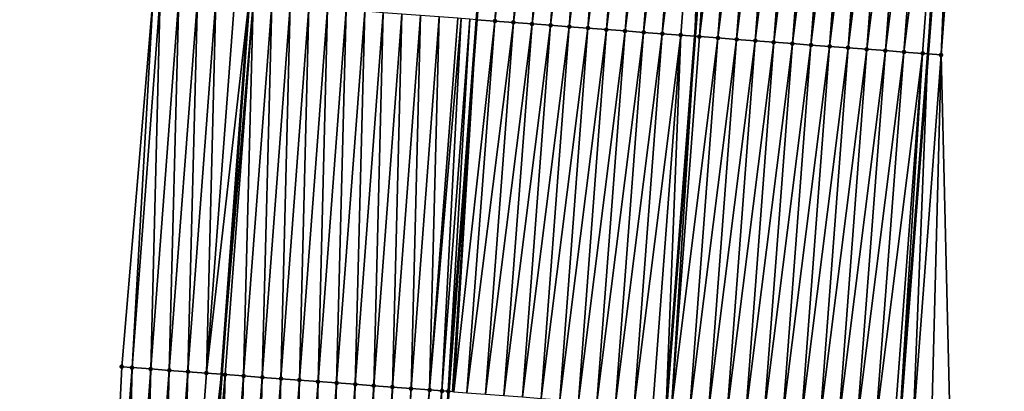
# Model space of a CAD drawing. Header units: feet. Extents: x 2017424 to 2024169, y 808042 to 818730.
# Tile 4 of 256: x 2023397 to 2023450, y 808191 to 808210. Entities that reach past the tile are written whole.
import ezdxf

# ---------------------------------------------------------------- set-up
doc = ezdxf.new("R2010")
doc.units = ezdxf.units.FT
doc.header["$MEASUREMENT"] = 0
for name, color, linetype, lineweight in [('EP_Travel Lane', 172, 'Continuous', 53), ('NB-Road Shots', 141, 'Continuous', 100), ('NB-Road X-Section', 40, 'Continuous', 13), ('STRIPING', 60, 'Continuous', 53)]:
    doc.layers.add(name, color=color, linetype=linetype, lineweight=lineweight)
doc.layers.add('I-77-MM15-17_NB-Surface-BORDER', color=7, linetype='Continuous')
doc.layers.add('I-77-MM15-17_NB-Surface-TIN', color=7, linetype='Continuous')

msp = doc.modelspace()

# ---------------------------------------------------------------- linework, layer by layer
at = {"layer": 'EP_Travel Lane'}
for points in [[(2023412.242457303, 808251.2686803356, 258.8630725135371), (2023410.779692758, 808231.3445584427, 259.1339013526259), (2023409.31258233, 808211.4003189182, 259.4112698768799), (2023407.845464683, 808191.4559812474, 259.6821128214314), (2023406.37832476, 808171.5113407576, 259.9328161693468), (2023404.911179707, 808151.566630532, 260.1788669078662), (2023403.444073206, 808131.622444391, 260.4597916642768), (2023401.977017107, 808111.678943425, 260.786304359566), (2023400.509974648, 808091.7356278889, 261.1251587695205), (2023399.042965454, 808071.7927645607, 261.4940880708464), (2023397.575955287, 808051.8498879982, 261.862145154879), (2023397.026003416, 808044.3737146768, 261.9890093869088)], [(2023448.765051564, 808248.5692096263, 258.6203824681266), (2023447.259993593, 808228.587331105, 258.8985682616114), (2023445.732134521, 808208.6480670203, 259.2017468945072), (2023444.204244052, 808188.7083931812, 259.477649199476), (2023442.676364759, 808168.7688652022, 259.7632453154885), (2023441.148515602, 808148.8297305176, 260.0750352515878), (2023439.620676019, 808128.8907207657, 260.3951328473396), (2023438.092945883, 808108.9531393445, 260.8102859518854), (2023436.565182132, 808089.0151192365, 261.1962378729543), (2023435.037460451, 808069.0776481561, 261.6187475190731), (2023433.509708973, 808049.1397882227, 262.0153658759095), (2023432.937009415, 808041.6657954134, 262.1728940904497)]]:
    msp.add_polyline3d(points, dxfattribs=at)
at = {"layer": 'I-77-MM15-17_NB-Surface-BORDER', "color": 3, "linetype": 'Continuous', "lineweight": -3}
for points in [[(2023400.041804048, 808151.9310929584, 259.9739854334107), (2023401.547086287, 808171.8728922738, 259.7258074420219), (2023402.498523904, 808191.8563013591, 259.4646095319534), (2023404.179586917, 808211.784807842, 259.2148220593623), (2023406.60019978, 808231.6576324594, 258.9744461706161), (2023408.2205529, 808251.5644697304, 258.7181628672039)], [(2023449.826223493, 808248.4904365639, 258.5739499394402), (2023447.94367309, 808228.5354414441, 258.8798459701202), (2023446.438449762, 808208.5944225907, 259.1799720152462), (2023446.927439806, 808188.501366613, 259.3804183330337), (2023446.41932694, 808168.4843792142, 259.6340137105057), (2023444.914126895, 808148.5436688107, 259.9546659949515)]]:
    msp.add_polyline3d(points, dxfattribs=at)
at = {"layer": 'I-77-MM15-17_NB-Surface-TIN', "color": 128, "linetype": 'Continuous', "lineweight": -3}
for points in [[(2023421.509912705, 808210.4833620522, 259.6589801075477), (2023421.517920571, 808210.4827562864, 259.658893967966), (2023423.023155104, 808230.4239183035, 259.3683043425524)], [(2023424.012296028, 808230.3490685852, 259.356021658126), (2023423.023155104, 808230.4239183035, 259.3683043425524), (2023421.517920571, 808210.4827562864, 259.658893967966)], [(2023422.507063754, 808210.4079312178, 259.6482538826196), (2023424.012296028, 808230.3490685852, 259.356021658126), (2023421.517920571, 808210.4827562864, 259.658893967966)], [(2023422.507063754, 808210.4079312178, 259.6482538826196), (2023425.009439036, 808230.2735312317, 259.3382068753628), (2023424.012296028, 808230.3490685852, 259.356021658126)], [(2023422.507063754, 808210.4079312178, 259.6482538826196), (2023423.504209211, 808210.3324262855, 259.6325968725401), (2023425.009439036, 808230.2735312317, 259.3382068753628)], [(2023423.504209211, 808210.3324262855, 259.6325968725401), (2023426.006583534, 808230.1980135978, 259.3217043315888), (2023425.009439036, 808230.2735312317, 259.3382068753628)], [(2023423.504209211, 808210.3324262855, 259.6325968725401), (2023424.501356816, 808210.2569498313, 259.6188349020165), (2023426.006583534, 808230.1980135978, 259.3217043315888)], [(2023424.501356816, 808210.2569498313, 259.6188349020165), (2023427.003729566, 808230.1225163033, 259.3065552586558), (2023426.006583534, 808230.1980135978, 259.3217043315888)], [(2023424.501356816, 808210.2569498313, 259.6188349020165), (2023425.498504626, 808210.1814760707, 259.6052521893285), (2023427.003729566, 808230.1225163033, 259.3065552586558)], [(2023425.498504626, 808210.1814760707, 259.6052521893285), (2023428.000874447, 808230.0470037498, 259.2903907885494), (2023427.003729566, 808230.1225163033, 259.3065552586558)], [(2023425.498504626, 808210.1814760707, 259.6052521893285), (2023426.495651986, 808210.1059963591, 259.5912734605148), (2023428.000874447, 808230.0470037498, 259.2903907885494)], [(2023426.495651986, 808210.1059963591, 259.5912734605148), (2023428.998016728, 808229.9714567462, 259.2719338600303), (2023428.000874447, 808230.0470037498, 259.2903907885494)], [(2023426.495651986, 808210.1059963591, 259.5912734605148), (2023427.492801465, 808210.0305447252, 259.579163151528), (2023428.998016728, 808229.9714567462, 259.2719338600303)], [(2023427.492801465, 808210.0305447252, 259.579163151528), (2023429.995156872, 808229.8958814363, 259.2515933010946), (2023428.998016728, 808229.9714567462, 259.2719338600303)], [(2023427.492801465, 808210.0305447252, 259.579163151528), (2023428.489942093, 808209.9549758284, 259.5592496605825), (2023429.995156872, 808229.8958814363, 259.2515933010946)], [(2023428.489942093, 808209.9549758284, 259.5592496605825), (2023430.992295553, 808229.8202867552, 259.2299636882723), (2023429.995156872, 808229.8958814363, 259.2515933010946)], [(2023428.489942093, 808209.9549758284, 259.5592496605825), (2023429.487081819, 808209.8793949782, 259.5385407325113), (2023430.992295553, 808229.8202867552, 259.2299636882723)], [(2023429.487081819, 808209.8793949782, 259.5385407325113), (2023431.989433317, 808229.7446799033, 259.2075241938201), (2023430.992295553, 808229.8202867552, 259.2299636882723)], [(2023429.487081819, 808209.8793949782, 259.5385407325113), (2023430.484226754, 808209.8038831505, 259.5224248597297), (2023431.989433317, 808229.7446799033, 259.2075241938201)], [(2023430.484226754, 808209.8038831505, 259.5224248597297), (2023432.986575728, 808229.6691346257, 259.1891821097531), (2023431.989433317, 808229.7446799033, 259.2075241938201)], [(2023430.484226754, 808209.8038831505, 259.5224248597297), (2023431.481373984, 808209.7284017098, 259.5083310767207), (2023432.986575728, 808229.6691346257, 259.1891821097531)], [(2023431.481373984, 808209.7284017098, 259.5083310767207), (2023433.983718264, 808229.5935910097, 259.1709506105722), (2023432.986575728, 808229.6691346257, 259.1891821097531)], [(2023431.481373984, 808209.7284017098, 259.5083310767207), (2023432.47851847, 808209.6528839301, 259.4918191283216), (2023433.983718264, 808229.5935910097, 259.1709506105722)], [(2023432.47851847, 808209.6528839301, 259.4918191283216), (2023433.228602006, 808209.5960411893, 259.4770239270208), (2023433.983718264, 808229.5935910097, 259.1709506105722)], [(2023433.983718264, 808229.5935910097, 259.1709506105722), (2023433.228602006, 808209.5960411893, 259.4770239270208), (2023434.758409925, 808229.5349073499, 259.1572532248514)], [(2023433.475659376, 808209.5773187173, 259.4721507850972), (2023434.758409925, 808229.5349073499, 259.1572532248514), (2023433.228602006, 808209.5960411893, 259.4770239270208)], [(2023433.475659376, 808209.5773187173, 259.4721507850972), (2023434.980861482, 808229.5180564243, 259.15332004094), (2023434.758409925, 808229.5349073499, 259.1572532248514)], [(2023433.475659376, 808209.5773187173, 259.4721507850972), (2023435.978003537, 808229.4425064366, 259.1346645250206), (2023434.980861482, 808229.5180564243, 259.15332004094)], [(2023433.475659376, 808209.5773187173, 259.4721507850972), (2023434.472799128, 808209.5017382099, 259.4514646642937), (2023435.978003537, 808229.4425064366, 259.1346645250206)], [(2023434.472799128, 808209.5017382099, 259.4514646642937), (2023436.975144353, 808229.3669400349, 259.1149167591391), (2023435.978003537, 808229.4425064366, 259.1346645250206)], [(2023434.472799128, 808209.5017382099, 259.4514646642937), (2023435.469938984, 808209.4261590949, 259.430871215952), (2023436.975144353, 808229.3669400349, 259.1149167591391)], [(2023435.469938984, 808209.4261590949, 259.430871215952), (2023437.972286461, 808229.2913907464, 259.0963077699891), (2023436.975144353, 808229.3669400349, 259.1149167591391)], [(2023435.469938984, 808209.4261590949, 259.430871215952), (2023436.467078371, 808209.3505737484, 259.4098630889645), (2023437.972286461, 808229.2913907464, 259.0963077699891)], [(2023436.467078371, 808209.3505737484, 259.4098630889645), (2023438.969428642, 808229.2158424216, 259.0777629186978), (2023437.972286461, 808229.2913907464, 259.0963077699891)], [(2023436.467078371, 808209.3505737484, 259.4098630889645), (2023437.464220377, 808209.2750231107, 259.3911646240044), (2023438.969428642, 808229.2158424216, 259.0777629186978)], [(2023437.464220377, 808209.2750231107, 259.3911646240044), (2023439.966570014, 808229.1402833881, 259.0585054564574), (2023438.969428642, 808229.2158424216, 259.0777629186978)], [(2023437.464220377, 808209.2750231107, 259.3911646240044), (2023438.461365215, 808209.1995099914, 259.3749628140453), (2023439.966570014, 808229.1402833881, 259.0585054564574)], [(2023438.461365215, 808209.1995099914, 259.3749628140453), (2023440.963708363, 808229.064684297, 259.0365823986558), (2023439.966570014, 808229.1402833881, 259.0585054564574)], [(2023438.461365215, 808209.1995099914, 259.3749628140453), (2023439.458501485, 808209.1238833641, 259.3512076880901), (2023440.963708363, 808229.064684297, 259.0365823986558)], [(2023439.458501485, 808209.1238833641, 259.3512076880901), (2023441.960844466, 808228.9890554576, 259.0126797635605), (2023440.963708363, 808229.064684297, 259.0365823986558)], [(2023439.458501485, 808209.1238833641, 259.3512076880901), (2023440.455633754, 808209.0482037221, 259.3239247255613), (2023441.960844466, 808228.9890554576, 259.0126797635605)], [(2023440.455633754, 808209.0482037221, 259.3239247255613), (2023442.957979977, 808228.9134187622, 258.9882543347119), (2023441.960844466, 808228.9890554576, 259.0126797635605)], [(2023440.455633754, 808209.0482037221, 259.3239247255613), (2023441.452767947, 808208.97254958, 259.2983386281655), (2023442.957979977, 808228.9134187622, 258.9882543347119)], [(2023441.452767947, 808208.97254958, 259.2983386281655), (2023443.955117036, 808228.8378025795, 258.9651939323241), (2023442.957979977, 808228.9134187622, 258.9882543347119)], [(2023441.452767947, 808208.97254958, 259.2983386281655), (2023442.449905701, 808208.8969426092, 259.2758915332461), (2023443.955117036, 808228.8378025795, 258.9651939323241)], [(2023442.449905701, 808208.8969426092, 259.2758915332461), (2023444.952258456, 808228.7622441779, 258.9459785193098), (2023443.955117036, 808228.8378025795, 258.9651939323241)], [(2023442.449905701, 808208.8969426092, 259.2758915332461), (2023443.447045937, 808208.8213685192, 259.25563245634), (2023444.952258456, 808228.7622441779, 258.9459785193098)], [(2023443.447045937, 808208.8213685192, 259.25563245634), (2023445.949401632, 808228.686709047, 258.9283116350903), (2023444.952258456, 808228.7622441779, 258.9459785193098)], [(2023443.447045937, 808208.8213685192, 259.25563245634), (2023444.444185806, 808208.7457895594, 259.2350493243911), (2023445.949401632, 808228.686709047, 258.9283116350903)], [(2023444.444185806, 808208.7457895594, 259.2350493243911), (2023446.946540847, 808228.6111214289, 258.9071520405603), (2023445.949401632, 808228.686709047, 258.9283116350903)], [(2023444.444185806, 808208.7457895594, 259.2350493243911), (2023445.441321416, 808208.6701541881, 259.2107123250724), (2023446.946540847, 808228.6111214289, 258.9071520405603)], [(2023445.441321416, 808208.6701541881, 259.2107123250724), (2023445.732134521, 808208.6480670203, 259.2017468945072), (2023446.946540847, 808228.6111214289, 258.9071520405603)], [(2023446.946540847, 808228.6111214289, 258.9071520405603), (2023445.732134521, 808208.6480670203, 259.2017468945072), (2023447.259993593, 808228.587331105, 258.8985682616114)], [(2023446.438449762, 808208.5944225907, 259.1799720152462), (2023447.259993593, 808228.587331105, 258.8985682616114), (2023445.732134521, 808208.6480670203, 259.2017468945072)], [(2023446.438449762, 808208.5944225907, 259.1799720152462), (2023447.94367309, 808228.5354414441, 258.8798459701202), (2023447.259993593, 808228.587331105, 258.8985682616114)], [(2023402.498523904, 808191.8563013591, 259.4646095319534), (2023403.052374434, 808191.8147698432, 259.482819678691), (2023404.179586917, 808211.784807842, 259.2148220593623)], [(2023403.052374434, 808191.8147698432, 259.482819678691), (2023404.55764745, 808211.7564469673, 259.226504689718), (2023404.179586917, 808211.784807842, 259.2148220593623)], [(2023403.052374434, 808191.8147698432, 259.482819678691), (2023404.049580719, 808191.7400707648, 259.520787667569), (2023404.55764745, 808211.7564469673, 259.226504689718)], [(2023404.049580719, 808191.7400707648, 259.520787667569), (2023405.55485279, 808211.681735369, 259.2636395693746), (2023404.55764745, 808211.7564469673, 259.226504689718)], [(2023404.049580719, 808191.7400707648, 259.520787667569), (2023405.046794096, 808191.665465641, 259.5650078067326), (2023405.55485279, 808211.681735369, 259.2636395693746)], [(2023405.046794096, 808191.665465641, 259.5650078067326), (2023406.552065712, 808211.6071242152, 259.3074584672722), (2023405.55485279, 808211.681735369, 259.2636395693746)], [(2023405.046794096, 808191.665465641, 259.5650078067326), (2023406.044004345, 808191.5908190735, 259.6064701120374), (2023406.552065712, 808211.6071242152, 259.3074584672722)], [(2023406.044004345, 808191.5908190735, 259.6064701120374), (2023407.549273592, 808211.532446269, 259.3468326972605), (2023406.552065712, 808211.6071242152, 259.3074584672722)], [(2023406.044004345, 808191.5908190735, 259.6064701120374), (2023407.041215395, 808191.516183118, 259.6486385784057), (2023407.549273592, 808211.532446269, 259.3468326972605)], [(2023407.041215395, 808191.516183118, 259.6486385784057), (2023408.546484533, 808211.4578088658, 259.3889048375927), (2023407.549273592, 808211.532446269, 259.3468326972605)], [(2023407.041215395, 808191.516183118, 259.6486385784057), (2023409.31258233, 808211.4003189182, 259.4112698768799), (2023408.546484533, 808211.4578088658, 259.3889048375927)], [(2023407.041215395, 808191.516183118, 259.6486385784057), (2023407.845464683, 808191.4559812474, 259.6821128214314), (2023409.31258233, 808211.4003189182, 259.4112698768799)], [(2023409.543680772, 808211.3829766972, 259.4180164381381), (2023409.31258233, 808211.4003189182, 259.4112698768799), (2023407.845464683, 808191.4559812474, 259.6821128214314)], [(2023408.038425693, 808191.4415372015, 259.6901441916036), (2023409.543680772, 808211.3829766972, 259.4180164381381), (2023407.845464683, 808191.4559812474, 259.6821128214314)], [(2023408.038425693, 808191.4415372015, 259.6901441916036), (2023409.035621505, 808191.3666993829, 259.7188798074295), (2023409.543680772, 808211.3829766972, 259.4180164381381)], [(2023409.035621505, 808191.3666993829, 259.7188798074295), (2023410.540868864, 808211.3080366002, 259.4399460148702), (2023409.543680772, 808211.3829766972, 259.4180164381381)], [(2023409.035621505, 808191.3666993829, 259.7188798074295), (2023410.032805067, 808191.2916992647, 259.7368153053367), (2023410.540868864, 808211.3080366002, 259.4399460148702)], [(2023410.032805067, 808191.2916992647, 259.7368153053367), (2023411.538054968, 808211.2330701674, 259.4601230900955), (2023410.540868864, 808211.3080366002, 259.4399460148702)], [(2023410.032805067, 808191.2916992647, 259.7368153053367), (2023411.029991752, 808191.2167405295, 259.7575046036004), (2023411.538054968, 808211.2330701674, 259.4601230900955)], [(2023411.029991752, 808191.2167405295, 259.7575046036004), (2023412.535241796, 808211.1581133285, 259.4809386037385), (2023411.538054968, 808211.2330701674, 259.4601230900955)], [(2023411.029991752, 808191.2167405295, 259.7575046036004), (2023412.027183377, 808191.141847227, 259.78254808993), (2023412.535241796, 808211.1581133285, 259.4809386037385)], [(2023412.027183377, 808191.141847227, 259.78254808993), (2023413.532436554, 808211.0832615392, 259.5087445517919), (2023412.535241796, 808211.1581133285, 259.4809386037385)], [(2023412.027183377, 808191.141847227, 259.78254808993), (2023413.024376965, 808191.0669799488, 259.8093233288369), (2023413.532436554, 808211.0832615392, 259.5087445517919)], [(2023413.024376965, 808191.0669799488, 259.8093233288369), (2023414.529630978, 808211.0084053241, 259.536255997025), (2023413.532436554, 808211.0832615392, 259.5087445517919)], [(2023413.024376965, 808191.0669799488, 259.8093233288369), (2023414.02156451, 808190.9920325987, 259.830770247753), (2023414.529630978, 808211.0084053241, 259.536255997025)], [(2023414.02156451, 808190.9920325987, 259.830770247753), (2023415.526821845, 808210.9335019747, 259.5606309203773), (2023414.529630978, 808211.0084053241, 259.536255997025)], [(2023414.02156451, 808190.9920325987, 259.830770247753), (2023415.018746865, 808190.9170165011, 259.8476424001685), (2023415.526821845, 808210.9335019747, 259.5606309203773)], [(2023415.018746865, 808190.9170165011, 259.8476424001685), (2023416.524005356, 808210.85850119, 259.5785220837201), (2023415.526821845, 808210.9335019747, 259.5606309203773)], [(2023415.018746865, 808190.9170165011, 259.8476424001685), (2023416.015930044, 808190.8420113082, 259.8652401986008), (2023416.524005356, 808210.85850119, 259.5785220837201)], [(2023416.015930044, 808190.8420113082, 259.8652401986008), (2023417.521187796, 808210.7834862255, 259.5954696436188), (2023416.524005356, 808210.85850119, 259.5785220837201)], [(2023416.015930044, 808190.8420113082, 259.8652401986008), (2023417.013114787, 808190.7670268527, 259.8842179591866), (2023417.521187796, 808210.7834862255, 259.5954696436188)], [(2023417.013114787, 808190.7670268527, 259.8842179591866), (2023418.518375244, 808210.7085375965, 259.616831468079), (2023417.521187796, 808210.7834862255, 259.5954696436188)], [(2023417.013114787, 808190.7670268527, 259.8842179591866), (2023418.010304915, 808190.6921137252, 259.9079422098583), (2023418.518375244, 808210.7085375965, 259.616831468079)], [(2023418.010304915, 808190.6921137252, 259.9079422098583), (2023419.515562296, 808210.6335837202, 259.6378441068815), (2023418.518375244, 808210.7085375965, 259.616831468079)], [(2023418.010304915, 808190.6921137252, 259.9079422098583), (2023419.007487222, 808190.6170969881, 259.9247717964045), (2023419.515562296, 808210.6335837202, 259.6378441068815)], [(2023419.007487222, 808190.6170969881, 259.9247717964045), (2023420.512745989, 808210.5585853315, 259.655894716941), (2023419.515562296, 808210.6335837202, 259.6378441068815)], [(2023419.007487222, 808190.6170969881, 259.9247717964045), (2023420.694061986, 808210.5449281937, 259.6578319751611), (2023420.512745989, 808210.5585853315, 259.655894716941)], [(2023419.007487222, 808190.6170969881, 259.9247717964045), (2023419.664793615, 808190.567618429, 259.9338638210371), (2023420.694061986, 808210.5449281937, 259.6578319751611)], [(2023419.664793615, 808190.567618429, 259.9338638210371), (2023421.173557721, 808210.5087697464, 259.6601942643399), (2023420.694061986, 808210.5449281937, 259.6578319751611)], [(2023419.664793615, 808190.567618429, 259.9338638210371), (2023420.004664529, 808190.5420140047, 259.937193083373), (2023421.173557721, 808210.5087697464, 259.6601942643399)], [(2023420.004664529, 808190.5420140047, 259.937193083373), (2023421.509912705, 808210.4833620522, 259.6589801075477), (2023421.173557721, 808210.5087697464, 259.6601942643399)], [(2023420.004664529, 808190.5420140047, 259.937193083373), (2023421.517920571, 808210.4827562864, 259.658893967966), (2023421.509912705, 808210.4833620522, 259.6589801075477)], [(2023420.004664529, 808190.5420140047, 259.937193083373), (2023420.012672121, 808190.5414098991, 259.937215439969), (2023421.517920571, 808210.4827562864, 259.658893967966)], [(2023420.228052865, 808190.5251612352, 259.9378167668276), (2023421.517920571, 808210.4827562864, 259.658893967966), (2023420.012672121, 808190.5414098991, 259.937215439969)], [(2023420.228052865, 808190.5251612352, 259.9378167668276), (2023420.298708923, 808190.5198268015, 259.9377474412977), (2023421.517920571, 808210.4827562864, 259.658893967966)], [(2023420.298708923, 808190.5198268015, 259.9377474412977), (2023422.507063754, 808210.4079312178, 259.6482538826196), (2023421.517920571, 808210.4827562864, 259.658893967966)], [(2023420.298708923, 808190.5198268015, 259.9377474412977), (2023421.001818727, 808190.4666248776, 259.9292422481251), (2023422.507063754, 808210.4079312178, 259.6482538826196)], [(2023421.001818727, 808190.4666248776, 259.9292422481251), (2023423.504209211, 808210.3324262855, 259.6325968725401), (2023422.507063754, 808210.4079312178, 259.6482538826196)], [(2023421.001818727, 808190.4666248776, 259.9292422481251), (2023421.998963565, 808190.3911117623, 259.9130406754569), (2023423.504209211, 808210.3324262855, 259.6325968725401)], [(2023421.998963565, 808190.3911117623, 259.9130406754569), (2023424.501356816, 808210.2569498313, 259.6188349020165), (2023423.504209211, 808210.3324262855, 259.6325968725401)], [(2023421.998963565, 808190.3911117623, 259.9130406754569), (2023422.996113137, 808190.3156613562, 259.9010120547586), (2023424.501356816, 808210.2569498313, 259.6188349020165)], [(2023422.996113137, 808190.3156613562, 259.9010120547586), (2023425.498504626, 808210.1814760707, 259.6052521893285), (2023424.501356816, 808210.2569498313, 259.6188349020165)], [(2023422.996113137, 808190.3156613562, 259.9010120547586), (2023423.993264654, 808190.2402367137, 259.8906978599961), (2023425.498504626, 808210.1814760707, 259.6052521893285)], [(2023423.993264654, 808190.2402367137, 259.8906978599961), (2023426.495651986, 808210.1059963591, 259.5912734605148), (2023425.498504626, 808210.1814760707, 259.6052521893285)], [(2023423.993264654, 808190.2402367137, 259.8906978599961), (2023424.990417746, 808190.1648329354, 259.8817720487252), (2023426.495651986, 808210.1059963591, 259.5912734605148)], [(2023424.990417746, 808190.1648329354, 259.8817720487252), (2023427.492801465, 808210.0305447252, 259.579163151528), (2023426.495651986, 808210.1059963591, 259.5912734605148)], [(2023424.990417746, 808190.1648329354, 259.8817720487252), (2023425.987568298, 808190.0893955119, 259.8706073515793), (2023427.492801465, 808210.0305447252, 259.579163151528)], [(2023425.987568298, 808190.0893955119, 259.8706073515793), (2023428.489942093, 808209.9549758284, 259.5592496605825), (2023427.492801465, 808210.0305447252, 259.579163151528)], [(2023425.987568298, 808190.0893955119, 259.8706073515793), (2023426.98471244, 808190.0138731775, 259.8537923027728), (2023428.489942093, 808209.9549758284, 259.5592496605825)], [(2023426.98471244, 808190.0138731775, 259.8537923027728), (2023429.487081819, 808209.8793949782, 259.5385407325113), (2023428.489942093, 808209.9549758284, 259.5592496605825)], [(2023426.98471244, 808190.0138731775, 259.8537923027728), (2023427.981855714, 808189.938339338, 259.8362116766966), (2023429.487081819, 808209.8793949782, 259.5385407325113)], [(2023427.981855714, 808189.938339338, 259.8362116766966), (2023430.484226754, 808209.8038831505, 259.5224248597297), (2023429.487081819, 808209.8793949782, 259.5385407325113)], [(2023427.981855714, 808189.938339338, 259.8362116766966), (2023428.979002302, 808189.8628493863, 259.8215515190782), (2023430.484226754, 808209.8038831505, 259.5224248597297)], [(2023428.979002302, 808189.8628493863, 259.8215515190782), (2023431.481373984, 808209.7284017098, 259.5083310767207), (2023430.484226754, 808209.8038831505, 259.5224248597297)], [(2023428.979002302, 808189.8628493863, 259.8215515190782), (2023429.976153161, 808189.7874160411, 259.8106582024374), (2023431.481373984, 808209.7284017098, 259.5083310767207)], [(2023429.976153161, 808189.7874160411, 259.8106582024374), (2023432.47851847, 808209.6528839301, 259.4918191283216), (2023431.481373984, 808209.7284017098, 259.5083310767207)], [(2023429.976153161, 808189.7874160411, 259.8106582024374), (2023430.973303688, 808189.7119782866, 259.7994714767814), (2023432.47851847, 808209.6528839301, 259.4918191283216)], [(2023430.973303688, 808189.7119782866, 259.7994714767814), (2023431.698778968, 808189.656977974, 259.7836774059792), (2023432.47851847, 808209.6528839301, 259.4918191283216)], [(2023432.47851847, 808209.6528839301, 259.4918191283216), (2023431.698778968, 808189.656977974, 259.7836774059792), (2023433.228602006, 808209.5960411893, 259.4770239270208)], [(2023431.97044228, 808189.6363824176, 259.7777631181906), (2023433.228602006, 808209.5960411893, 259.4770239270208), (2023431.698778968, 808189.656977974, 259.7836774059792)], [(2023431.97044228, 808189.6363824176, 259.7777631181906), (2023433.475659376, 808209.5773187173, 259.4721507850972), (2023433.228602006, 808209.5960411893, 259.4770239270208)], [(2023431.97044228, 808189.6363824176, 259.7777631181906), (2023434.472799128, 808209.5017382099, 259.4514646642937), (2023433.475659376, 808209.5773187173, 259.4721507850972)], [(2023431.97044228, 808189.6363824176, 259.7777631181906), (2023432.967575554, 808189.5607160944, 259.7513664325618), (2023434.472799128, 808209.5017382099, 259.4514646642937)], [(2023432.967575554, 808189.5607160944, 259.7513664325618), (2023435.469938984, 808209.4261590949, 259.430871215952), (2023434.472799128, 808209.5017382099, 259.4514646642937)], [(2023432.967575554, 808189.5607160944, 259.7513664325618), (2023433.96471074, 808189.4850751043, 259.7266555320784), (2023435.469938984, 808209.4261590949, 259.430871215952)], [(2023433.96471074, 808189.4850751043, 259.7266555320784), (2023436.467078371, 808209.3505737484, 259.4098630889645), (2023435.469938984, 808209.4261590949, 259.430871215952)], [(2023433.96471074, 808189.4850751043, 259.7266555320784), (2023434.961848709, 808189.4094709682, 259.7043970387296), (2023436.467078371, 808209.3505737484, 259.4098630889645)], [(2023434.961848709, 808189.4094709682, 259.7043970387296), (2023437.464220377, 808209.2750231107, 259.3911646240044), (2023436.467078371, 808209.3505737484, 259.4098630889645)], [(2023434.961848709, 808189.4094709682, 259.7043970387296), (2023435.958988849, 808189.333895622, 259.6840543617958), (2023437.464220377, 808209.2750231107, 259.3911646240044)], [(2023435.958988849, 808189.333895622, 259.6840543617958), (2023438.461365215, 808209.1995099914, 259.3749628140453), (2023437.464220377, 808209.2750231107, 259.3911646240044)], [(2023435.958988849, 808189.333895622, 259.6840543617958), (2023436.956128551, 808189.258314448, 259.6633238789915), (2023438.461365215, 808209.1995099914, 259.3749628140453)], [(2023436.956128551, 808189.258314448, 259.6633238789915), (2023439.458501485, 808209.1238833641, 259.3512076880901), (2023438.461365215, 808209.1995099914, 259.3749628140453)], [(2023436.956128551, 808189.258314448, 259.6633238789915), (2023437.953266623, 808189.1827116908, 259.6411571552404), (2023439.458501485, 808209.1238833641, 259.3512076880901)], [(2023437.953266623, 808189.1827116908, 259.6411571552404), (2023440.455633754, 808209.0482037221, 259.3239247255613), (2023439.458501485, 808209.1238833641, 259.3512076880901)], [(2023437.953266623, 808189.1827116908, 259.6411571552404), (2023438.950400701, 808189.1070560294, 259.6154699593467), (2023440.455633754, 808209.0482037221, 259.3239247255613)], [(2023438.950400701, 808189.1070560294, 259.6154699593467), (2023441.452767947, 808208.97254958, 259.2983386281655), (2023440.455633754, 808209.0482037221, 259.3239247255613)], [(2023438.950400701, 808189.1070560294, 259.6154699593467), (2023439.947532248, 808189.031366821, 259.5875503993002), (2023441.452767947, 808208.97254958, 259.2983386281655)], [(2023439.947532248, 808189.031366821, 259.5875503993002), (2023442.449905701, 808208.8969426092, 259.2758915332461), (2023441.452767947, 808208.97254958, 259.2983386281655)], [(2023439.947532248, 808189.031366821, 259.5875503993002), (2023440.944665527, 808188.9557005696, 259.5611584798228), (2023442.449905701, 808208.8969426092, 259.2758915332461)], [(2023440.944665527, 808188.9557005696, 259.5611584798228), (2023443.447045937, 808208.8213685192, 259.25563245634), (2023442.449905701, 808208.8969426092, 259.2758915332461)], [(2023440.944665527, 808188.9557005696, 259.5611584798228), (2023441.941801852, 808188.8800746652, 259.5374514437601), (2023443.447045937, 808208.8213685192, 259.25563245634)], [(2023441.941801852, 808188.8800746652, 259.5374514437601), (2023444.444185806, 808208.7457895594, 259.2350493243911), (2023443.447045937, 808208.8213685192, 259.25563245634)], [(2023441.941801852, 808188.8800746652, 259.5374514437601), (2023442.938939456, 808188.8044657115, 259.5148723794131), (2023444.444185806, 808208.7457895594, 259.2350493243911)], [(2023442.938939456, 808188.8044657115, 259.5148723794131), (2023445.441321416, 808208.6701541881, 259.2107123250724), (2023444.444185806, 808208.7457895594, 259.2350493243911)], [(2023442.938939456, 808188.8044657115, 259.5148723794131), (2023443.936071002, 808188.7287764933, 259.486952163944), (2023445.441321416, 808208.6701541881, 259.2107123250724)], [(2023443.936071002, 808188.7287764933, 259.486952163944), (2023444.204244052, 808188.7083931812, 259.477649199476), (2023445.441321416, 808208.6701541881, 259.2107123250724)], [(2023445.441321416, 808208.6701541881, 259.2107123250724), (2023444.204244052, 808188.7083931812, 259.477649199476), (2023445.732134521, 808208.6480670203, 259.2017468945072)], [(2023444.933194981, 808188.6529870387, 259.4523617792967), (2023445.732134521, 808208.6480670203, 259.2017468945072), (2023444.204244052, 808188.7083931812, 259.477649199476)], [(2023444.933194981, 808188.6529870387, 259.4523617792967), (2023446.438449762, 808208.5944225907, 259.1799720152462), (2023445.732134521, 808208.6480670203, 259.2017468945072)], [(2023444.933194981, 808188.6529870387, 259.4523617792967), (2023445.930316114, 808188.5771598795, 259.4152623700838), (2023446.438449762, 808208.5944225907, 259.1799720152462)], [(2023445.930316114, 808188.5771598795, 259.4152623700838), (2023446.927439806, 808188.501366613, 259.3804183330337), (2023446.438449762, 808208.5944225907, 259.1799720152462)], [(2023401.547086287, 808171.8728922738, 259.7258074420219), (2023403.052374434, 808191.8147698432, 259.482819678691), (2023402.498523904, 808191.8563013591, 259.4646095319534)], [(2023401.547086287, 808171.8728922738, 259.7258074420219), (2023402.544292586, 808171.7981933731, 259.7637866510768), (2023403.052374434, 808191.8147698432, 259.482819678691)], [(2023402.544292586, 808171.7981933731, 259.7637866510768), (2023404.049580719, 808191.7400707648, 259.520787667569), (2023403.052374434, 808191.8147698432, 259.482819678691)], [(2023402.544292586, 808171.7981933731, 259.7637866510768), (2023403.541504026, 808171.7235625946, 259.8062990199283), (2023404.049580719, 808191.7400707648, 259.520787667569)], [(2023403.541504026, 808171.7235625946, 259.8062990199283), (2023405.046794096, 808191.665465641, 259.5650078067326), (2023404.049580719, 808191.7400707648, 259.520787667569)], [(2023403.541504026, 808171.7235625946, 259.8062990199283), (2023404.538711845, 808171.6488838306, 259.8456182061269), (2023405.046794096, 808191.665465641, 259.5650078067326)], [(2023404.538711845, 808171.6488838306, 259.8456182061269), (2023406.044004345, 808191.5908190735, 259.6064701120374), (2023405.046794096, 808191.665465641, 259.5650078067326)], [(2023404.538711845, 808171.6488838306, 259.8456182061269), (2023405.535930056, 808171.5743427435, 259.8940990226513), (2023406.044004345, 808191.5908190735, 259.6064701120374)], [(2023405.535930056, 808171.5743427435, 259.8940990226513), (2023407.041215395, 808191.516183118, 259.6486385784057), (2023406.044004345, 808191.5908190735, 259.6064701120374)], [(2023405.535930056, 808171.5743427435, 259.8940990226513), (2023407.845464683, 808191.4559812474, 259.6821128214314), (2023407.041215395, 808191.516183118, 259.6486385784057)], [(2023405.535930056, 808171.5743427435, 259.8940990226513), (2023406.37832476, 808171.5113407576, 259.9328161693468), (2023407.845464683, 808191.4559812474, 259.6821128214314)], [(2023408.038425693, 808191.4415372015, 259.6901441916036), (2023407.845464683, 808191.4559812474, 259.6821128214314), (2023406.37832476, 808171.5113407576, 259.9328161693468)], [(2023406.533145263, 808171.4997618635, 259.939931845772), (2023408.038425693, 808191.4415372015, 259.6901441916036), (2023406.37832476, 808171.5113407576, 259.9328161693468)], [(2023406.533145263, 808171.4997618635, 259.939931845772), (2023407.530337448, 808171.4248759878, 259.9654689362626), (2023408.038425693, 808191.4415372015, 259.6901441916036)], [(2023407.530337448, 808171.4248759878, 259.9654689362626), (2023409.035621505, 808191.3666993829, 259.7188798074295), (2023408.038425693, 808191.4415372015, 259.6901441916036)], [(2023407.530337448, 808171.4248759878, 259.9654689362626), (2023408.527523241, 808171.3499054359, 259.9853713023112), (2023409.035621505, 808191.3666993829, 259.7188798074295)], [(2023408.527523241, 808171.3499054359, 259.9853713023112), (2023410.032805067, 808191.2916992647, 259.7368153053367), (2023409.035621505, 808191.3666993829, 259.7188798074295)], [(2023408.527523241, 808171.3499054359, 259.9853713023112), (2023409.524711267, 808171.2749644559, 260.0072414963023), (2023410.032805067, 808191.2916992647, 259.7368153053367)], [(2023409.524711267, 808171.2749644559, 260.0072414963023), (2023411.029991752, 808191.2167405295, 259.7575046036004), (2023410.032805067, 808191.2916992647, 259.7368153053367)], [(2023409.524711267, 808171.2749644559, 260.0072414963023), (2023410.521901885, 808171.2000578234, 260.03139733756), (2023411.029991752, 808191.2167405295, 259.7575046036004)], [(2023410.521901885, 808171.2000578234, 260.03139733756), (2023412.027183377, 808191.141847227, 259.78254808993), (2023411.029991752, 808191.2167405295, 259.7575046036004)], [(2023410.521901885, 808171.2000578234, 260.03139733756), (2023411.519091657, 808171.1251399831, 260.0548073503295), (2023412.027183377, 808191.141847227, 259.78254808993)], [(2023411.519091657, 808171.1251399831, 260.0548073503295), (2023413.024376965, 808191.0669799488, 259.8093233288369), (2023412.027183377, 808191.141847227, 259.78254808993)], [(2023411.519091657, 808171.1251399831, 260.0548073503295), (2023412.516280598, 808171.050211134, 260.0774848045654), (2023413.024376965, 808191.0669799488, 259.8093233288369)], [(2023412.516280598, 808171.050211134, 260.0774848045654), (2023414.02156451, 808190.9920325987, 259.830770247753), (2023413.024376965, 808191.0669799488, 259.8093233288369)], [(2023412.516280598, 808171.050211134, 260.0774848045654), (2023413.513463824, 808170.975206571, 260.095123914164), (2023414.02156451, 808190.9920325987, 259.830770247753)], [(2023413.513463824, 808170.975206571, 260.095123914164), (2023415.018746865, 808190.9170165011, 259.8476424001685), (2023414.02156451, 808190.9920325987, 259.830770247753)], [(2023413.513463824, 808170.975206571, 260.095123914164), (2023414.510651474, 808170.9002606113, 260.1166627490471), (2023415.018746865, 808190.9170165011, 259.8476424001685)], [(2023414.510651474, 808170.9002606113, 260.1166627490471), (2023416.015930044, 808190.8420113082, 259.8652401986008), (2023415.018746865, 808190.9170165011, 259.8476424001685)], [(2023414.510651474, 808170.9002606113, 260.1166627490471), (2023415.507838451, 808170.8253057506, 260.1376092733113), (2023416.015930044, 808190.8420113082, 259.8652401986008)], [(2023415.507838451, 808170.8253057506, 260.1376092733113), (2023417.013114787, 808190.7670268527, 259.8842179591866), (2023416.015930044, 808190.8420113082, 259.8652401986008)], [(2023415.507838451, 808170.8253057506, 260.1376092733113), (2023416.505027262, 808170.7503751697, 260.1601714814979), (2023417.013114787, 808190.7670268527, 259.8842179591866)], [(2023416.505027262, 808170.7503751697, 260.1601714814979), (2023418.010304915, 808190.6921137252, 259.9079422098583), (2023417.013114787, 808190.7670268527, 259.8842179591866)], [(2023416.505027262, 808170.7503751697, 260.1601714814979), (2023416.869865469, 808170.7229844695, 260.1700080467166), (2023418.010304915, 808190.6921137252, 259.9079422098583)], [(2023416.869865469, 808170.7229844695, 260.1700080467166), (2023419.007487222, 808190.6170969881, 259.9247717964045), (2023418.010304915, 808190.6921137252, 259.9079422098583)], [(2023416.869865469, 808170.7229844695, 260.1700080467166), (2023417.502216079, 808170.6754446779, 260.1827396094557), (2023419.007487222, 808190.6170969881, 259.9247717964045)], [(2023417.502216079, 808170.6754446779, 260.1827396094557), (2023419.664793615, 808190.567618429, 259.9338638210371), (2023419.007487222, 808190.6170969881, 259.9247717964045)], [(2023417.502216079, 808170.6754446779, 260.1827396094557), (2023418.499392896, 808170.6003552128, 260.1947289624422), (2023419.664793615, 808190.567618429, 259.9338638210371)], [(2023418.499392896, 808170.6003552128, 260.1947289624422), (2023420.004664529, 808190.5420140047, 259.937193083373), (2023419.664793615, 808190.567618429, 259.9338638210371)], [(2023418.499392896, 808170.6003552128, 260.1947289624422), (2023418.50740008, 808170.5997509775, 260.1947406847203), (2023420.004664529, 808190.5420140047, 259.937193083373)], [(2023420.004664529, 808190.5420140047, 259.937193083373), (2023418.50740008, 808170.5997509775, 260.1947406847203), (2023420.012672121, 808190.5414098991, 259.937215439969)]]:
    msp.add_3dface(points, dxfattribs=at)
at = {"layer": 'NB-Road Shots', "lineweight": 100}
for p in [(2023422.507063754, 808210.4079312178, 259.6482538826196), (2023423.504209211, 808210.3324262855, 259.6325968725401), (2023424.501356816, 808210.2569498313, 259.6188349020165), (2023425.498504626, 808210.1814760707, 259.6052521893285), (2023426.495651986, 808210.1059963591, 259.5912734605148), (2023427.492801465, 808210.0305447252, 259.579163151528), (2023428.489942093, 808209.9549758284, 259.5592496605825), (2023429.487081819, 808209.8793949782, 259.5385407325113), (2023430.484226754, 808209.8038831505, 259.5224248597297), (2023431.481373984, 808209.7284017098, 259.5083310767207), (2023432.47851847, 808209.6528839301, 259.4918191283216), (2023433.475659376, 808209.5773187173, 259.4721507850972), (2023434.472799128, 808209.5017382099, 259.4514646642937), (2023435.469938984, 808209.4261590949, 259.430871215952), (2023436.467078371, 808209.3505737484, 259.4098630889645), (2023437.464220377, 808209.2750231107, 259.3911646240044), (2023438.461365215, 808209.1995099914, 259.3749628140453), (2023439.458501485, 808209.1238833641, 259.3512076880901), (2023440.455633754, 808209.0482037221, 259.3239247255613), (2023441.452767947, 808208.97254958, 259.2983386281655), (2023442.449905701, 808208.8969426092, 259.2758915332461), (2023443.447045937, 808208.8213685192, 259.25563245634), (2023444.444185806, 808208.7457895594, 259.2350493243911), (2023445.441321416, 808208.6701541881, 259.2107123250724), (2023446.438449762, 808208.5944225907, 259.1799720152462), (2023402.498523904, 808191.8563013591, 259.4646095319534), (2023403.052374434, 808191.8147698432, 259.482819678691), (2023404.049580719, 808191.7400707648, 259.520787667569), (2023405.046794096, 808191.665465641, 259.5650078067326), (2023406.044004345, 808191.5908190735, 259.6064701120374), (2023407.041215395, 808191.516183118, 259.6486385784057), (2023408.038425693, 808191.4415372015, 259.6901441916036), (2023409.035621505, 808191.3666993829, 259.7188798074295), (2023410.032805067, 808191.2916992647, 259.7368153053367), (2023411.029991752, 808191.2167405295, 259.7575046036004), (2023412.027183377, 808191.141847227, 259.78254808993), (2023413.024376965, 808191.0669799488, 259.8093233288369), (2023414.02156451, 808190.9920325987, 259.830770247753), (2023415.018746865, 808190.9170165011, 259.8476424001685), (2023416.015930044, 808190.8420113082, 259.8652401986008), (2023417.013114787, 808190.7670268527, 259.8842179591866), (2023418.010304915, 808190.6921137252, 259.9079422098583), (2023419.007487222, 808190.6170969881, 259.9247717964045), (2023419.664793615, 808190.567618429, 259.9338638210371), (2023420.004664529, 808190.5420140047, 259.937193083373)]:
    msp.add_point(p, dxfattribs=at)
at = {"layer": 'NB-Road X-Section', "extrusion": (-0.07526109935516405, -0.9970500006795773, 0.01506861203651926), "elevation": -958107.277579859, "flags": 128}
msp.add_lwpolyline([(1956872.78488959, 14698.19563067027), (1956871.78488959, 14698.22637447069), (1956870.78488959, 14698.25071423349), (1956869.78488959, 14698.27129970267), (1956868.78488959, 14698.29156108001), (1956867.78488959, 14698.31401072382), (1956866.784889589, 14698.33959972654), (1956865.78488959, 14698.36688578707), (1956864.78488959, 14698.39064361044), (1956863.78488959, 14698.40684726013), (1956862.78488959, 14698.42554784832), (1956861.78488959, 14698.4465583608), (1956860.78488959, 14698.46715414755), (1956859.78488959, 14698.48784261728), (1956858.78488959, 14698.50751319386), (1956857.78488959, 14698.5240270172), (1956856.78488959, 14698.53812240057), (1956855.78488959, 14698.55424010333), (1956854.78488959, 14698.57495138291), (1956853.784889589, 14698.59486713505), (1956852.784889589, 14698.60697881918), (1956851.78488959, 14698.62095913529), (1956850.784889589, 14698.6345433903), (1956849.78488959, 14698.64830692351), (1956848.78488959, 14698.66396571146), (1956847.784889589, 14698.67469315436), (1956847.447576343, 14698.67590744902), (1956847.447576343, 14698.67590744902), (1956846.966719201, 14698.67354489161), (1956846.78488959, 14698.6716074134), (1956845.784889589, 14698.65355475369), (1956844.78488959, 14698.63253972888), (1956843.78488959, 14698.61117547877), (1956842.78488959, 14698.59422599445), (1956841.78488959, 14698.57633279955), (1956840.78488959, 14698.55195510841), (1956839.78488959, 14698.52444053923), (1956838.78488959, 14698.49663143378), (1956837.784889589, 14698.47581355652), (1956836.78488959, 14698.45563419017), (1956835.784889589, 14698.43370212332), (1956834.784889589, 14698.40458721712), (1956833.78488959, 14698.36251029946), (1956832.784889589, 14698.3231315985), (1956831.784889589, 14698.27930772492), (1956830.78488959, 14698.24216862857), (1956830.40576682, 14698.23048467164)], dxfattribs=at)
at = {"layer": 'NB-Road X-Section', "extrusion": (-0.07526109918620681, -0.9970500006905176, 0.01506861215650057), "elevation": -958087.2772467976, "flags": 128}
msp.add_lwpolyline([(1956874.785051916, 14698.09480325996), (1956873.785051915, 14698.12965125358), (1956872.785051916, 14698.16675487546), (1956871.785051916, 14698.20134918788), (1956870.785051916, 14698.22927257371), (1956869.785051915, 14698.25185420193), (1956868.785051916, 14698.27556392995), (1956867.785051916, 14698.30195884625), (1956866.785051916, 14698.32988157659), (1956865.785051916, 14698.35557168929), (1956864.785051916, 14698.37774093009), (1956863.785051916, 14698.39847376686), (1956862.785051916, 14698.41881875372), (1956861.785051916, 14698.44107977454), (1956860.785051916, 14698.46579348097), (1956859.785051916, 14698.49219316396), (1956858.785051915, 14698.51390398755), (1956857.785051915, 14698.52509198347), (1956856.785051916, 14698.53598653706), (1956855.785051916, 14698.55064835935), (1956854.785051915, 14698.56823098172), (1956853.785051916, 14698.58504793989), (1956852.785051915, 14698.5962139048), (1956851.785051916, 14698.6051407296), (1956850.785051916, 14698.61545609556), (1956849.785051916, 14698.62748608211), (1956848.785051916, 14698.64368949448), (1956848.079932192, 14698.65219565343), (1956848.009075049, 14698.65226498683), (1956847.785051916, 14698.65164123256), (1956847.444217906, 14698.64831159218), (1956846.785051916, 14698.63921853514), (1956845.785051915, 14698.62238703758), (1956844.785051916, 14698.598660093), (1956843.785051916, 14698.57968017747), (1956842.785051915, 14698.56208038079), (1956841.785051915, 14698.54520631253), (1956840.785051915, 14698.5237569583), (1956839.785051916, 14698.49697867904), (1956838.785051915, 14698.471932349), (1956837.785051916, 14698.45124070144), (1956836.785051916, 14698.43330316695), (1956835.785051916, 14698.40456428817), (1956834.785051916, 14698.36305396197), (1956833.785051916, 14698.32088070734), (1956832.785051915, 14698.27941369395), (1956831.785051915, 14698.23518853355), (1956830.785051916, 14698.19721623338), (1956830.229646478, 14698.17900401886)], dxfattribs=at)
at = {"layer": 'STRIPING'}
for points in [[(2023424.516163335, 808250.3642295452, 259.0980512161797), (2023423.023155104, 808230.4239183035, 259.3683043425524), (2023421.517920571, 808210.4827562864, 259.658893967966), (2023420.012672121, 808190.5414098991, 259.937215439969), (2023418.50740008, 808170.5997509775, 260.1947406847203), (2023417.002111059, 808150.6578671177, 260.437295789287), (2023415.496857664, 808130.7164552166, 260.7112576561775), (2023413.991642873, 808110.7755547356, 261.0192516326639), (2023412.486462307, 808090.8351076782, 261.3574190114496), (2023410.981299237, 808070.894892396, 261.7110078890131), (2023409.476156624, 808050.9549481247, 262.0826322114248), (2023408.911922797, 808043.4800477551, 262.2223921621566)], [(2023436.263174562, 808249.4948769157, 258.8919412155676), (2023434.758409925, 808229.5349073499, 259.1572532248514), (2023433.228602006, 808209.5960411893, 259.4770239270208), (2023431.698778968, 808189.656977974, 259.7836774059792), (2023430.168956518, 808169.7179224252, 260.0908353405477), (2023428.639117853, 808149.7786555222, 260.3839362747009), (2023427.109283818, 808129.8394489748, 260.6810510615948), (2023425.579500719, 808109.9009063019, 261.0223470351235), (2023424.049734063, 808089.962577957, 261.3779038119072), (2023422.519998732, 808070.0246578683, 261.7606389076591), (2023420.990259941, 808050.0866926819, 262.1403670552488), (2023420.416809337, 808042.6125812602, 262.2862958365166)]]:
    msp.add_polyline3d(points, dxfattribs=at)

doc.saveas('drawing.dxf')
